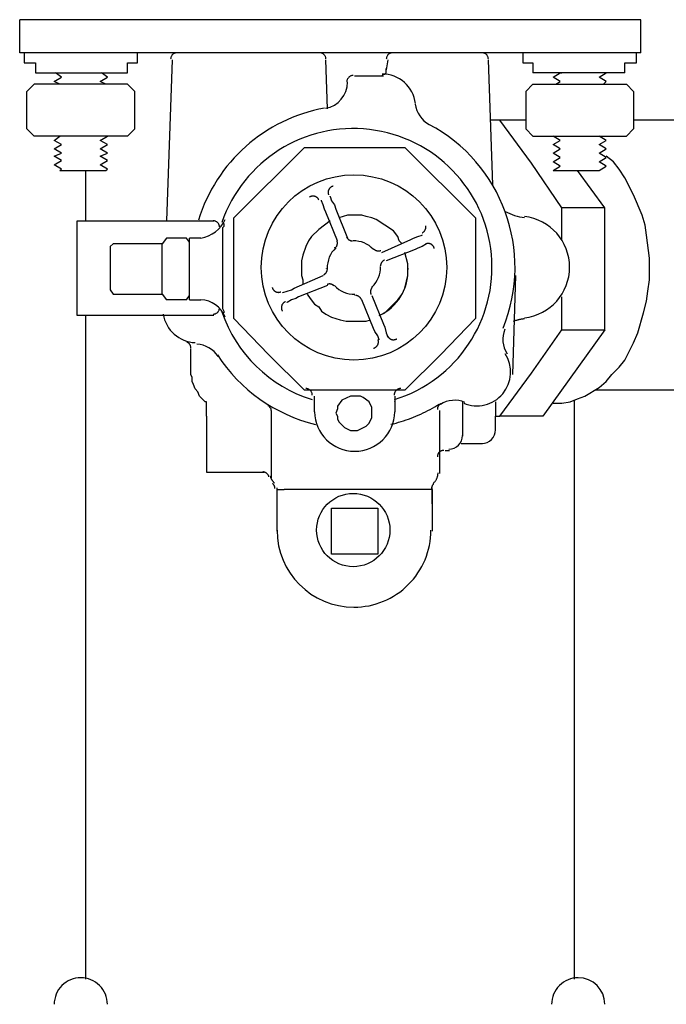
# Model space of a CAD drawing. Extents: x 1152 to 2559, y 156 to 782.
# Tile 27 of 111: x 1531.05 to 1537.06, y 695.35 to 704.51. Entities that reach past the tile are written whole.
import ezdxf

# ---------------------------------------------------------------- set-up
doc = ezdxf.new("R2010")
doc.units = 0
doc.header["$MEASUREMENT"] = 0
doc.layers.add('1', color=1, linetype='CONTINUOUS')

msp = doc.modelspace()

# ---------------------------------------------------------------- linework, layer by layer
at = {"layer": '1', "linetype": 'Continuous'}
for p, q in [((1536.82078, 704.51414), (1531.04842, 704.51414)), ((1531.04842, 704.20682), (1531.04842, 704.51414)), ((1536.82078, 704.20682), (1536.82078, 704.51414)), ((1536.82078, 704.20682), (1531.04842, 704.20682)), ((1531.08847, 704.20684), (1531.08847, 704.1133)), ((1532.14407, 704.1133), (1532.14407, 704.20684)), ((1535.72507, 704.20684), (1535.72507, 704.1133)), ((1536.78066, 704.1133), (1536.78066, 704.20684)), ((1531.08847, 704.1133), (1531.19537, 704.1133)), ((1531.19537, 704.1133), (1531.19537, 704.01977)), ((1532.05053, 704.01977), (1532.05053, 704.1133)), ((1532.05053, 704.1133), (1532.14407, 704.1133)), ((1532.46475, 704.14003), (1532.41131, 702.64349)), ((1533.90784, 703.68572), (1533.89448, 704.14003)), ((1534.46905, 704.14003), (1534.45568, 704.04649)), ((1535.44447, 702.97754), (1535.40438, 704.14003)), ((1535.72507, 704.1133), (1535.8186, 704.1133)), ((1535.8186, 704.1133), (1535.8186, 704.01977)), ((1536.67377, 704.01977), (1536.67377, 704.1133)), ((1536.67377, 704.1133), (1536.78066, 704.1133)), ((1531.19537, 704.01977), (1532.05053, 704.01977)), ((1534.45568, 704.05985), (1534.45568, 704.04649)), ((1536.67377, 704.01977), (1535.8186, 704.01977)), ((1536.07248, 704.01977), (1536.08584, 704.01977)), ((1534.09494, 703.92622), (1534.09494, 703.92956)), ((1534.16175, 703.99303), (1534.42899, 703.99303)), ((1531.18201, 703.91287), (1531.1152, 703.84606)), ((1531.11523, 703.49863), (1531.11523, 703.84604)), ((1531.23546, 703.91287), (1531.18201, 703.91287)), ((1531.62298, 703.91285), (1531.23549, 703.91285)), ((1531.99712, 703.91285), (1531.62298, 703.91285)), ((1532.05053, 703.91287), (1531.99709, 703.91287)), ((1532.11734, 703.84606), (1532.05053, 703.91287)), ((1532.11737, 703.49863), (1532.11737, 703.84604)), ((1535.8186, 703.91287), (1535.75179, 703.84606)), ((1535.75182, 703.84604), (1535.75182, 703.49863)), ((1535.8186, 703.91287), (1535.87205, 703.91287)), ((1535.87208, 703.91285), (1536.24622, 703.91285)), ((1536.24622, 703.91285), (1536.63371, 703.91285)), ((1536.63368, 703.91287), (1536.68713, 703.91287)), ((1536.75394, 703.84606), (1536.68713, 703.91287)), ((1536.75397, 703.84604), (1536.75397, 703.49863)), ((1535.51128, 703.57882), (1535.43111, 703.57882)), ((1535.75179, 703.57882), (1535.51128, 703.57882)), ((1535.80527, 703.17795), (1535.51131, 703.5788)), ((1538.06343, 703.57882), (1536.75396, 703.57882)), ((1531.1152, 703.49865), (1531.18201, 703.43184)), ((1532.05053, 703.43184), (1532.11734, 703.49865)), ((1535.75179, 703.49865), (1535.8186, 703.43184)), ((1536.68713, 703.43184), (1536.75394, 703.49865)), ((1531.23546, 703.43184), (1531.18201, 703.43184)), ((1531.62298, 703.43182), (1531.23549, 703.43182)), ((1531.99712, 703.43182), (1531.62298, 703.43182)), ((1532.05053, 703.43184), (1531.99709, 703.43184)), ((1535.8186, 703.43184), (1535.87205, 703.43184)), ((1535.87208, 703.43182), (1536.63371, 703.43182)), ((1536.00567, 703.43184), (1536.03239, 703.43184)), ((1536.63368, 703.43184), (1536.68713, 703.43184)), ((1531.42252, 703.11116), (1531.8501, 703.11116)), ((1531.66307, 702.64347), (1531.66307, 703.11116)), ((1536.08587, 702.76373), (1535.80527, 703.17795)), ((1536.00567, 703.11116), (1536.43325, 703.11116)), ((1536.4867, 702.76375), (1536.23282, 703.11116)), ((1533.85443, 702.83054), (1533.85443, 702.83388)), ((1533.86779, 702.79045), (1533.85443, 702.83054)), ((1533.9346, 702.87062), (1533.9346, 702.87396)), ((1533.9346, 702.87062), (1533.94796, 702.83054)), ((1533.94796, 702.83054), (1533.97469, 702.79045)), ((1533.97469, 702.79045), (1533.98805, 702.75036)), ((1533.98805, 702.75036), (1534.09494, 702.48313)), ((1536.08584, 702.46978), (1536.08584, 702.76375)), ((1536.48673, 702.76373), (1536.08587, 702.76373)), ((1536.48673, 701.62796), (1536.48673, 702.76373)), ((1531.5829, 702.64347), (1532.8122, 702.64347)), ((1531.5829, 701.76158), (1531.5829, 702.64347)), ((1532.8122, 702.64347), (1532.85228, 702.64347)), ((1533.03935, 701.73486), (1533.03935, 702.67019)), ((1533.9346, 702.64347), (1533.8277, 702.5633)), ((1535.28416, 702.67019), (1535.28416, 701.73486)), ((1532.41131, 702.48314), (1532.37122, 702.4297)), ((1532.5984, 702.48313), (1532.41134, 702.48313)), ((1532.6251, 702.44306), (1532.59837, 702.48314)), ((1532.73199, 702.48314), (1532.6251, 702.48314)), ((1532.6251, 701.90858), (1532.6251, 702.48314)), ((1534.41563, 702.34951), (1534.68287, 702.46976)), ((1534.68287, 702.46976), (1534.70959, 702.48313)), ((1534.70959, 702.48313), (1534.74968, 702.49649)), ((1534.74968, 702.49649), (1534.78976, 702.50985)), ((1534.78976, 702.50985), (1534.78976, 702.51319)), ((1531.89022, 702.40295), (1531.89022, 702.0021)), ((1532.37122, 701.96203), (1532.37122, 702.4297)), ((1534.78976, 702.40295), (1534.74968, 702.38959)), ((1534.82985, 702.42968), (1534.78976, 702.40295)), ((1534.82985, 702.42968), (1534.82985, 702.43302)), ((1534.65611, 702.20254), (1534.65611, 702.18918)), ((1533.60055, 702.01546), (1533.86779, 702.13571)), ((1535.63157, 701.21374), (1535.65829, 702.13571)), ((1531.89019, 702.00211), (1531.91691, 701.96203)), ((1533.53374, 701.98873), (1533.57383, 702.0021)), ((1533.57383, 702.0021), (1533.60055, 702.01546)), ((1533.90788, 702.04218), (1533.64064, 701.93529)), ((1532.5984, 701.90856), (1532.41134, 701.90856)), ((1532.59837, 701.90858), (1532.6251, 701.94867)), ((1532.6251, 701.90858), (1532.73199, 701.90858)), ((1533.49366, 701.97537), (1533.53374, 701.98873)), ((1533.49366, 701.97537), (1533.49366, 701.97871)), ((1533.57383, 701.90856), (1533.53374, 701.88184)), ((1533.61391, 701.92192), (1533.57383, 701.90856)), ((1533.64064, 701.93529), (1533.61391, 701.92192)), ((1534.33546, 701.64132), (1534.22856, 701.90856)), ((1534.3221, 701.94865), (1534.42899, 701.68141)), ((1536.08584, 701.62798), (1536.08584, 701.9353)), ((1533.53371, 701.88186), (1533.53371, 701.8852)), ((1533.53374, 701.88184), (1533.53374, 701.88518)), ((1531.82341, 701.76158), (1531.5829, 701.76158)), ((1531.66307, 695.58837), (1531.66307, 701.76158)), ((1531.91691, 701.7616), (1531.82338, 701.7616)), ((1532.82556, 701.76158), (1531.91695, 701.76158)), ((1532.85228, 701.76158), (1532.82556, 701.76158)), ((1534.34882, 701.6146), (1534.33546, 701.64132)), ((1534.42899, 701.68141), (1534.44235, 701.65468)), ((1534.44235, 701.65468), (1534.45572, 701.60124)), ((1534.37554, 701.57451), (1534.34882, 701.6146)), ((1534.38891, 701.53443), (1534.37554, 701.57451)), ((1534.38891, 701.53443), (1534.38891, 701.53777)), ((1534.45572, 701.60124), (1534.46908, 701.56115)), ((1534.46908, 701.56115), (1534.46908, 701.56449)), ((1532.63849, 701.21374), (1532.63849, 701.45426)), ((1533.78762, 700.86634), (1533.78762, 701.01331)), ((1534.53589, 701.01331), (1534.53589, 700.86634)), ((1538.06343, 701.06678), (1536.39319, 701.06678)), ((1532.78547, 700.82625), (1532.78547, 700.95987)), ((1534.53586, 700.95988), (1534.53586, 700.96322)), ((1535.16387, 700.95988), (1535.16387, 700.6392)), ((1535.47119, 700.95988), (1535.47119, 700.82626)), ((1536.00567, 700.94652), (1536.01903, 700.94652)), ((1536.20613, 695.58837), (1536.20613, 700.97323)), ((1532.78544, 700.82626), (1532.78544, 700.30515)), ((1533.38673, 700.82626), (1533.38673, 700.2517)), ((1533.38676, 700.8797), (1533.38676, 700.82625)), ((1534.95008, 700.87971), (1534.95008, 700.29179)), ((1535.47119, 700.69264), (1535.47119, 700.82626)), ((1535.47119, 700.82626), (1535.51128, 700.82626)), ((1535.15051, 700.57239), (1535.35093, 700.57239)), ((1535.00352, 700.50558), (1535.04361, 700.50558)), ((1532.78544, 700.30515), (1533.31992, 700.30515)), ((1533.44021, 700.14479), (1533.44021, 700.15815)), ((1533.44021, 700.14479), (1533.50702, 700.14479)), ((1533.44021, 699.7573), (1533.44021, 700.14479)), ((1534.8833, 700.14479), (1533.50702, 700.14479)), ((1534.8833, 700.01117), (1534.8833, 700.15815)), ((1534.8833, 700.14479), (1534.8833, 699.7573)), ((1534.37554, 699.5435), (1533.94796, 699.5435))]:
    msp.add_line(p, q, dxfattribs=at)
for points in [[(1532.51155, 704.20682), (1532.50674, 704.20663), (1532.50203, 704.20607), (1532.49744, 704.20515), (1532.49297, 704.20389), (1532.48866, 704.2023), (1532.4845, 704.2004), (1532.48052, 704.1982), (1532.47673, 704.19572), (1532.47315, 704.19296), (1532.46978, 704.18994), (1532.46665, 704.18669), (1532.46377, 704.1832), (1532.46115, 704.1795), (1532.45882, 704.1756), (1532.45677, 704.17152), (1532.45503, 704.16726), (1532.45362, 704.16284), (1532.45254, 704.15828), (1532.45182, 704.15359), (1532.45146, 704.14879)], [(1533.89449, 704.14879), (1533.89413, 704.15359), (1533.8934, 704.15828), (1533.89232, 704.16284), (1533.89091, 704.16726), (1533.88917, 704.17152), (1533.88712, 704.1756), (1533.88478, 704.1795), (1533.88217, 704.1832), (1533.87929, 704.18669), (1533.87616, 704.18995), (1533.87279, 704.19296), (1533.86921, 704.19572), (1533.86542, 704.19821), (1533.86144, 704.20041), (1533.85728, 704.20231), (1533.85297, 704.2039), (1533.8485, 704.20515), (1533.84391, 704.20607), (1533.8392, 704.20663), (1533.83438, 704.20682)], [(1534.51584, 704.20682), (1534.51103, 704.20663), (1534.50632, 704.20607), (1534.50173, 704.20515), (1534.49727, 704.20389), (1534.49295, 704.2023), (1534.48879, 704.2004), (1534.48481, 704.1982), (1534.48102, 704.19572), (1534.47744, 704.19296), (1534.47407, 704.18994), (1534.47094, 704.18669), (1534.46806, 704.1832), (1534.46545, 704.1795), (1534.46311, 704.1756), (1534.46106, 704.17152), (1534.45933, 704.16726), (1534.45791, 704.16284), (1534.45684, 704.15828), (1534.45611, 704.15359), (1534.45575, 704.14879)], [(1535.40439, 704.14879), (1535.40403, 704.15359), (1535.4033, 704.15828), (1535.40222, 704.16284), (1535.40081, 704.16726), (1535.39907, 704.17152), (1535.39702, 704.1756), (1535.39468, 704.1795), (1535.39207, 704.1832), (1535.38919, 704.18669), (1535.38606, 704.18995), (1535.38269, 704.19296), (1535.37911, 704.19572), (1535.37532, 704.19821), (1535.37134, 704.20041), (1535.36718, 704.20231), (1535.36287, 704.2039), (1535.3584, 704.20515), (1535.35381, 704.20607), (1535.3491, 704.20663), (1535.34428, 704.20682)], [(1531.42252, 703.91287), (1531.36907, 703.9396), (1531.43588, 703.97968), (1531.38244, 704.01977)], [(1531.8501, 703.91287), (1531.79666, 703.9396), (1531.86347, 703.97968), (1531.81002, 704.01977)], [(1534.40227, 703.99303), (1534.41563, 703.99303), (1534.42899, 704.00639), (1534.44235, 704.00639), (1534.45572, 704.01975), (1534.45572, 704.05983)], [(1536.03239, 703.91287), (1536.07248, 703.9396), (1536.00567, 703.97968), (1536.07248, 704.01977)], [(1536.47334, 703.91287), (1536.50006, 703.9396), (1536.43325, 703.97968), (1536.50006, 704.01977)], [(1534.14859, 703.99554), (1534.14365, 703.99534), (1534.13883, 703.99476), (1534.13414, 703.9938), (1534.12958, 703.99248), (1534.12518, 703.99082), (1534.12095, 703.98883), (1534.11691, 703.98653), (1534.11307, 703.98394), (1534.10945, 703.98107), (1534.10607, 703.97793), (1534.10293, 703.97454), (1534.10006, 703.97092), (1534.09747, 703.96709), (1534.09517, 703.96304), (1534.09318, 703.95882), (1534.09152, 703.95442), (1534.0902, 703.94986), (1534.08924, 703.94517), (1534.08866, 703.94035), (1534.08846, 703.93541)], [(1531.42252, 703.11116), (1531.43588, 703.12452), (1531.36907, 703.1646), (1531.43588, 703.20469), (1531.36907, 703.24478), (1531.43588, 703.2715), (1531.36907, 703.31158), (1531.43588, 703.35167), (1531.36907, 703.39176), (1531.42252, 703.43184)], [(1531.8501, 703.11116), (1531.86347, 703.12452), (1531.79666, 703.1646), (1531.86347, 703.20469), (1531.79666, 703.24478), (1531.86347, 703.2715), (1531.79666, 703.31158), (1531.86347, 703.35167), (1531.79666, 703.39176), (1531.86347, 703.43184)], [(1536.00567, 703.11116), (1536.07248, 703.15124), (1536.00567, 703.19133), (1536.07248, 703.23141), (1536.00567, 703.2715), (1536.07248, 703.31158), (1536.00567, 703.35167), (1536.07248, 703.39176), (1536.00567, 703.43184)], [(1536.43325, 703.11116), (1536.50006, 703.15124), (1536.43325, 703.19133), (1536.50006, 703.23141), (1536.43325, 703.2715), (1536.50006, 703.31158), (1536.43325, 703.35167), (1536.50006, 703.39176), (1536.43325, 703.43184)], [(1533.03935, 702.67019), (1533.69408, 703.32493), (1534.62942, 703.32493), (1535.28416, 702.67019)], [(1536.01906, 700.94651), (1536.08587, 700.94651), (1536.16604, 700.95987), (1536.23285, 700.98659), (1536.29966, 701.01331), (1536.43328, 701.09348), (1536.50009, 701.14693), (1536.55354, 701.21374), (1536.62035, 701.28055), (1536.6738, 701.34736), (1536.75397, 701.5077), (1536.79406, 701.60124), (1536.8475, 701.7883), (1536.87423, 701.8952), (1536.88759, 701.98873), (1536.90095, 702.09563), (1536.90095, 702.29606), (1536.87423, 702.50985), (1536.86087, 702.60338), (1536.83414, 702.69692), (1536.75397, 702.88398), (1536.6738, 703.04433), (1536.62035, 703.1245), (1536.5669, 703.19131), (1536.50009, 703.24476)], [(1533.92159, 702.93437), (1533.92045, 702.93206), (1533.9194, 702.9297), (1533.91846, 702.92731), (1533.91763, 702.92489), (1533.9169, 702.92245), (1533.91628, 702.91998), (1533.91576, 702.91749), (1533.91535, 702.91498), (1533.91505, 702.91246), (1533.91485, 702.90993), (1533.91476, 702.9074), (1533.91477, 702.90486), (1533.91489, 702.90232), (1533.91512, 702.89979), (1533.91546, 702.89726), (1533.91591, 702.89475), (1533.91646, 702.89225), (1533.91712, 702.88977), (1533.91789, 702.88731), (1533.91877, 702.88487)], [(1533.96067, 702.96493), (1533.95816, 702.96426), (1533.9557, 702.96349), (1533.95329, 702.96262), (1533.95092, 702.96165), (1533.9486, 702.96058), (1533.94633, 702.95942), (1533.94412, 702.95817), (1533.94196, 702.95682), (1533.93987, 702.95539), (1533.93784, 702.95387), (1533.93587, 702.95226), (1533.93397, 702.95057), (1533.93215, 702.94881), (1533.9304, 702.94696), (1533.92872, 702.94504), (1533.92713, 702.94305), (1533.92561, 702.94098), (1533.92418, 702.93884), (1533.92284, 702.93664), (1533.92159, 702.93437)], [(1533.79235, 702.87037), (1533.78986, 702.87109), (1533.78736, 702.8717), (1533.78484, 702.8722), (1533.78231, 702.87259), (1533.77977, 702.87287), (1533.77723, 702.87304), (1533.77469, 702.8731), (1533.77215, 702.87306), (1533.76961, 702.87291), (1533.76709, 702.87265), (1533.76458, 702.87229), (1533.76208, 702.87182), (1533.7596, 702.87124), (1533.75715, 702.87056), (1533.75473, 702.86978), (1533.75233, 702.86889), (1533.74997, 702.8679), (1533.74764, 702.8668), (1533.74536, 702.86561), (1533.74312, 702.86431)], [(1533.82939, 702.8374), (1533.82829, 702.83974), (1533.82709, 702.84202), (1533.8258, 702.84425), (1533.82442, 702.8464), (1533.82296, 702.8485), (1533.82141, 702.85052), (1533.81978, 702.85247), (1533.81807, 702.85435), (1533.81629, 702.85616), (1533.81443, 702.85788), (1533.8125, 702.85953), (1533.8105, 702.86109), (1533.80843, 702.86257), (1533.80631, 702.86397), (1533.80412, 702.86527), (1533.80187, 702.86648), (1533.79957, 702.8676), (1533.79721, 702.86863), (1533.7948, 702.86955), (1533.79235, 702.87037)], [(1534.00141, 702.4564), (1533.89451, 702.72364), (1533.88115, 702.75036), (1533.86779, 702.79045)], [(1532.90566, 702.58638), (1532.90524, 702.59112), (1532.90445, 702.59575), (1532.90333, 702.60025), (1532.90187, 702.6046), (1532.9001, 702.6088), (1532.89803, 702.61282), (1532.89567, 702.61666), (1532.89304, 702.6203), (1532.89016, 702.62372), (1532.88703, 702.62692), (1532.88367, 702.62988), (1532.8801, 702.63259), (1532.87634, 702.63503), (1532.87238, 702.63719), (1532.86826, 702.63905), (1532.86398, 702.64061), (1532.85956, 702.64184), (1532.85502, 702.64274), (1532.85036, 702.64329), (1532.8456, 702.64348)], [(1534.17511, 702.69692), (1534.09494, 702.69692), (1534.01477, 702.67019)], [(1534.6027, 702.42968), (1534.57597, 702.4564), (1534.56261, 702.49649), (1534.52252, 702.54994), (1534.36218, 702.65683), (1534.3221, 702.67019), (1534.26865, 702.68355), (1534.22856, 702.69692), (1534.17511, 702.69692)], [(1532.94582, 702.61674), (1532.94582, 702.59002), (1532.93245, 702.57666), (1532.93245, 701.82839), (1532.94582, 701.80167), (1532.94582, 701.7883)], [(1533.8277, 702.5633), (1533.76089, 702.49649), (1533.73417, 702.4564), (1533.70745, 702.40295), (1533.68072, 702.32278), (1533.66736, 702.26933), (1533.66736, 702.22925)], [(1534.7877, 702.53086), (1534.79142, 702.53267), (1534.79496, 702.5347), (1534.79833, 702.53695), (1534.80152, 702.5394), (1534.80451, 702.54205), (1534.80731, 702.54487), (1534.80991, 702.54786), (1534.8123, 702.551), (1534.81447, 702.55429), (1534.81642, 702.55771), (1534.81815, 702.56126), (1534.81964, 702.56491), (1534.82089, 702.56865), (1534.8219, 702.57248), (1534.82265, 702.57639), (1534.82314, 702.58035), (1534.82337, 702.58436), (1534.82333, 702.58841), (1534.82301, 702.59249), (1534.82241, 702.59658)], [(1533.98412, 702.39417), (1533.98657, 702.39681), (1533.98885, 702.39957), (1533.99094, 702.40245), (1533.99284, 702.40542), (1533.99456, 702.40848), (1533.9961, 702.41163), (1533.99744, 702.41485), (1533.99859, 702.41814), (1533.99955, 702.42148), (1534.00031, 702.42487), (1534.00088, 702.42829), (1534.00124, 702.43175), (1534.00141, 702.43523), (1534.00138, 702.43872), (1534.00114, 702.44221), (1534.00069, 702.44569), (1534.00004, 702.44916), (1533.99918, 702.45261), (1533.99811, 702.45602), (1533.99683, 702.45939)], [(1534.08616, 702.49351), (1534.08764, 702.49022), (1534.0893, 702.48705), (1534.09114, 702.48401), (1534.09313, 702.48109), (1534.09529, 702.47832), (1534.09759, 702.47568), (1534.10003, 702.47319), (1534.10261, 702.47085), (1534.10532, 702.46867), (1534.10814, 702.46665), (1534.11108, 702.46479), (1534.11412, 702.46311), (1534.11726, 702.4616), (1534.12049, 702.46028), (1534.1238, 702.45914), (1534.12718, 702.45819), (1534.13063, 702.45743), (1534.13414, 702.45688), (1534.1377, 702.45654), (1534.1413, 702.45641)], [(1534.13483, 702.45887), (1534.13496, 702.45886), (1534.13509, 702.45886), (1534.13522, 702.45886), (1534.13534, 702.45886), (1534.13547, 702.45886), (1534.1356, 702.45886), (1534.13573, 702.45886), (1534.13585, 702.45887), (1534.13598, 702.45887), (1534.13611, 702.45887), (1534.13623, 702.45887), (1534.13636, 702.45887), (1534.13649, 702.45888), (1534.13661, 702.45888), (1534.13674, 702.45888), (1534.13687, 702.45889), (1534.13699, 702.45889), (1534.13712, 702.45889), (1534.13725, 702.4589), (1534.13737, 702.4589)], [(1532.37122, 702.4297), (1531.91691, 702.4297), (1531.89019, 702.40297)], [(1533.9758, 702.39485), (1533.9759, 702.39493), (1533.97599, 702.39502), (1533.97609, 702.39511), (1533.97618, 702.39519), (1533.97627, 702.39528), (1533.97637, 702.39537), (1533.97646, 702.39546), (1533.97655, 702.39555), (1533.97664, 702.39563), (1533.97673, 702.39572), (1533.97683, 702.39581), (1533.97692, 702.3959), (1533.97701, 702.39599), (1533.9771, 702.39608), (1533.97719, 702.39617), (1533.97728, 702.39626), (1533.97737, 702.39635), (1533.97746, 702.39644), (1533.97755, 702.39654), (1533.97764, 702.39663)], [(1534.33178, 702.38444), (1534.33186, 702.38434), (1534.33195, 702.38425), (1534.33204, 702.38416), (1534.33213, 702.38406), (1534.33221, 702.38397), (1534.3323, 702.38388), (1534.33239, 702.38379), (1534.33248, 702.3837), (1534.33257, 702.3836), (1534.33266, 702.38351), (1534.33275, 702.38342), (1534.33284, 702.38333), (1534.33292, 702.38324), (1534.33301, 702.38315), (1534.3331, 702.38306), (1534.33319, 702.38297), (1534.33328, 702.38288), (1534.33338, 702.38279), (1534.33347, 702.3827), (1534.33356, 702.38261)], [(1534.34002, 702.38016), (1534.34267, 702.3777), (1534.34543, 702.37543), (1534.34831, 702.37334), (1534.35128, 702.37144), (1534.35435, 702.36972), (1534.35749, 702.36819), (1534.36071, 702.36684), (1534.364, 702.36569), (1534.36734, 702.36474), (1534.37073, 702.36398), (1534.37416, 702.36341), (1534.37762, 702.36304), (1534.38109, 702.36288), (1534.38458, 702.36291), (1534.38807, 702.36315), (1534.39156, 702.36359), (1534.39503, 702.36424), (1534.39847, 702.3651), (1534.40188, 702.36617), (1534.40526, 702.36745)], [(1534.74968, 702.38959), (1534.72295, 702.37623), (1534.45572, 702.26933)], [(1534.87132, 702.42528), (1534.869, 702.42643), (1534.86664, 702.42748), (1534.86425, 702.42842), (1534.86183, 702.42925), (1534.85939, 702.42998), (1534.85692, 702.4306), (1534.85443, 702.43112), (1534.85192, 702.43153), (1534.8494, 702.43184), (1534.84687, 702.43204), (1534.84434, 702.43213), (1534.8418, 702.43211), (1534.83926, 702.43199), (1534.83673, 702.43176), (1534.8342, 702.43142), (1534.83169, 702.43098), (1534.82919, 702.43043), (1534.82671, 702.42976), (1534.82424, 702.42899), (1534.82181, 702.42812)], [(1534.90188, 702.38622), (1534.90121, 702.38873), (1534.90044, 702.39118), (1534.89957, 702.3936), (1534.8986, 702.39597), (1534.89753, 702.39829), (1534.89637, 702.40056), (1534.89511, 702.40277), (1534.89377, 702.40492), (1534.89233, 702.40702), (1534.89081, 702.40905), (1534.88921, 702.41101), (1534.88752, 702.41291), (1534.88575, 702.41473), (1534.88391, 702.41648), (1534.88199, 702.41816), (1534.87999, 702.41975), (1534.87792, 702.42127), (1534.87579, 702.42269), (1534.87358, 702.42403), (1534.87132, 702.42528)], [(1534.38891, 701.76158), (1534.44235, 701.7883), (1534.56261, 701.90856), (1534.6027, 701.96201), (1534.62942, 702.01546), (1534.64278, 702.08227), (1534.65614, 702.13571), (1534.65614, 702.24261), (1534.62942, 702.34951)], [(1534.43938, 702.27812), (1534.43609, 702.27664), (1534.43292, 702.27498), (1534.42987, 702.27314), (1534.42696, 702.27115), (1534.42418, 702.269), (1534.42154, 702.26669), (1534.41905, 702.26425), (1534.41671, 702.26167), (1534.41453, 702.25896), (1534.41251, 702.25614), (1534.41066, 702.2532), (1534.40897, 702.25016), (1534.40747, 702.24702), (1534.40614, 702.2438), (1534.405, 702.24049), (1534.40405, 702.23711), (1534.4033, 702.23366), (1534.40275, 702.23015), (1534.40241, 702.22659), (1534.40228, 702.22298)], [(1533.66736, 702.22925), (1533.66736, 702.13571), (1533.68072, 702.09563), (1533.68072, 702.05554)], [(1533.87078, 702.1403), (1533.87407, 702.14178), (1533.87724, 702.14344), (1533.88028, 702.14527), (1533.88319, 702.14727), (1533.88597, 702.14942), (1533.8886, 702.15173), (1533.89109, 702.15417), (1533.89343, 702.15675), (1533.89561, 702.15946), (1533.89764, 702.16228), (1533.89949, 702.16522), (1533.90117, 702.16826), (1533.90268, 702.1714), (1533.90401, 702.17463), (1533.90515, 702.17794), (1533.9061, 702.18132), (1533.90685, 702.18477), (1533.9074, 702.18828), (1533.90774, 702.19184), (1533.90788, 702.19544)], [(1533.90139, 702.19789), (1533.90139, 702.19801), (1533.90139, 702.19814), (1533.90139, 702.19827), (1533.90139, 702.1984), (1533.90139, 702.19853), (1533.90139, 702.19865), (1533.90139, 702.19878), (1533.90139, 702.19891), (1533.90139, 702.19904), (1533.90139, 702.19916), (1533.90138, 702.19929), (1533.90138, 702.19942), (1533.90138, 702.19955), (1533.90138, 702.19967), (1533.90137, 702.1998), (1533.90137, 702.19993), (1533.90136, 702.20005), (1533.90136, 702.20018), (1533.90135, 702.20031), (1533.90135, 702.20044)], [(1534.3958, 702.22542), (1534.3958, 702.22529), (1534.3958, 702.22517), (1534.3958, 702.22504), (1534.3958, 702.22491), (1534.3958, 702.22478), (1534.3958, 702.22466), (1534.3958, 702.22453), (1534.39581, 702.2244), (1534.39581, 702.22428), (1534.39581, 702.22415), (1534.39581, 702.22402), (1534.39582, 702.22389), (1534.39582, 702.22377), (1534.39582, 702.22364), (1534.39582, 702.22351), (1534.39583, 702.22338), (1534.39583, 702.22325), (1534.39583, 702.22313), (1534.39584, 702.223), (1534.39584, 702.22287)], [(1533.39532, 702.02372), (1533.39598, 702.02122), (1533.39675, 702.01876), (1533.39762, 702.01634), (1533.39859, 702.01398), (1533.39966, 702.01166), (1533.40082, 702.00939), (1533.40208, 702.00718), (1533.40342, 702.00502), (1533.40486, 702.00293), (1533.40638, 702.0009), (1533.40798, 701.99893), (1533.40967, 701.99703), (1533.41144, 701.99521), (1533.41328, 701.99346), (1533.4152, 701.99178), (1533.4172, 701.99019), (1533.41926, 701.98867), (1533.4214, 701.98725), (1533.4236, 701.98591), (1533.42587, 701.98466)], [(1533.97011, 702.03826), (1533.96746, 702.04071), (1533.9647, 702.04298), (1533.96183, 702.04507), (1533.95886, 702.04698), (1533.95579, 702.0487), (1533.95264, 702.05023), (1533.94942, 702.05157), (1533.94614, 702.05272), (1533.9428, 702.05368), (1533.93941, 702.05444), (1533.93598, 702.05501), (1533.93253, 702.05538), (1533.92905, 702.05554), (1533.92556, 702.05551), (1533.92207, 702.05527), (1533.91859, 702.05483), (1533.91512, 702.05418), (1533.91167, 702.05332), (1533.90826, 702.05225), (1533.90489, 702.05096)], [(1533.9654, 702.03887), (1533.96531, 702.03896), (1533.96522, 702.03906), (1533.96514, 702.03915), (1533.96505, 702.03924), (1533.96496, 702.03934), (1533.96487, 702.03943), (1533.96478, 702.03952), (1533.9647, 702.03961), (1533.96461, 702.0397), (1533.96452, 702.0398), (1533.96443, 702.03989), (1533.96434, 702.03998), (1533.96425, 702.04007), (1533.96416, 702.04016), (1533.96407, 702.04025), (1533.96398, 702.04034), (1533.96389, 702.04043), (1533.9638, 702.04052), (1533.96371, 702.04061), (1533.96362, 702.0407)], [(1534.32602, 702.02425), (1534.32357, 702.0216), (1534.3213, 702.01884), (1534.31921, 702.01597), (1534.3173, 702.013), (1534.31558, 702.00994), (1534.31405, 702.00679), (1534.31271, 702.00357), (1534.31156, 702.00028), (1534.3106, 701.99694), (1534.30984, 701.99355), (1534.30927, 701.99013), (1534.3089, 701.98667), (1534.30874, 701.98319), (1534.30877, 701.97971), (1534.30901, 701.97621), (1534.30945, 701.97273), (1534.3101, 701.96926), (1534.31096, 701.96581), (1534.31203, 701.9624), (1534.31331, 701.95903)], [(1534.32137, 702.02846), (1534.32128, 702.02838), (1534.32118, 702.02829), (1534.32109, 702.0282), (1534.321, 702.02812), (1534.32091, 702.02803), (1534.32081, 702.02794), (1534.32072, 702.02785), (1534.32063, 702.02777), (1534.32054, 702.02768), (1534.32045, 702.02759), (1534.32036, 702.0275), (1534.32026, 702.02741), (1534.32017, 702.02732), (1534.32008, 702.02723), (1534.31999, 702.02714), (1534.3199, 702.02705), (1534.31981, 702.02696), (1534.31972, 702.02687), (1534.31963, 702.02678), (1534.31954, 702.02669)], [(1531.91691, 701.96203), (1532.37122, 701.96203), (1532.41131, 701.90858)], [(1533.42587, 701.98466), (1533.42819, 701.98351), (1533.43054, 701.98246), (1533.43293, 701.98152), (1533.43535, 701.98069), (1533.4378, 701.97996), (1533.44027, 701.97934), (1533.44276, 701.97882), (1533.44527, 701.97841), (1533.44779, 701.9781), (1533.45031, 701.9779), (1533.45285, 701.97781), (1533.45539, 701.97783), (1533.45792, 701.97795), (1533.46046, 701.97818), (1533.46298, 701.97852), (1533.4655, 701.97896), (1533.468, 701.97952), (1533.47048, 701.98018), (1533.47294, 701.98095), (1533.47537, 701.98183)], [(1533.72081, 701.96201), (1533.74753, 701.92192), (1533.78762, 701.86848)], [(1534.16236, 701.95109), (1534.16223, 701.95109), (1534.1621, 701.95109), (1534.16198, 701.95109), (1534.16185, 701.95109), (1534.16172, 701.95109), (1534.16159, 701.95109), (1534.16146, 701.95109), (1534.16134, 701.95108), (1534.16121, 701.95108), (1534.16108, 701.95108), (1534.16096, 701.95108), (1534.16083, 701.95108), (1534.1607, 701.95107), (1534.16058, 701.95107), (1534.16045, 701.95107), (1534.16032, 701.95106), (1534.1602, 701.95106), (1534.16007, 701.95105), (1534.15994, 701.95105), (1534.15982, 701.95104)], [(1534.22397, 701.91156), (1534.22249, 701.91485), (1534.22083, 701.91802), (1534.219, 701.92106), (1534.217, 701.92397), (1534.21485, 701.92675), (1534.21255, 701.92938), (1534.21011, 701.93187), (1534.20753, 701.93421), (1534.20483, 701.93639), (1534.202, 701.93841), (1534.19907, 701.94027), (1534.19603, 701.94195), (1534.19289, 701.94346), (1534.18967, 701.94479), (1534.18636, 701.94593), (1534.18297, 701.94688), (1534.17953, 701.94763), (1534.17602, 701.94818), (1534.17246, 701.94852), (1534.16885, 701.94865)], [(1532.8456, 701.77494), (1532.85017, 701.77511), (1532.85466, 701.77562), (1532.85905, 701.77645), (1532.86332, 701.7776), (1532.86746, 701.77904), (1532.87146, 701.78078), (1532.87531, 701.78279), (1532.87899, 701.78506), (1532.8825, 701.78759), (1532.88581, 701.79036), (1532.88891, 701.79335), (1532.8918, 701.79657), (1532.89445, 701.79999), (1532.89685, 701.8036), (1532.899, 701.8074), (1532.90088, 701.81137), (1532.90247, 701.81549), (1532.90376, 701.81976), (1532.90475, 701.82416), (1532.9054, 701.82869)], [(1533.48326, 701.85371), (1533.4825, 701.85119), (1533.48185, 701.84866), (1533.48132, 701.84611), (1533.48089, 701.84354), (1533.48058, 701.84097), (1533.48039, 701.83839), (1533.4803, 701.83581), (1533.48032, 701.83324), (1533.48046, 701.83066), (1533.4807, 701.8281), (1533.48106, 701.82555), (1533.48152, 701.82302), (1533.48209, 701.8205), (1533.48277, 701.81801), (1533.48356, 701.81555), (1533.48445, 701.81312), (1533.48546, 701.81072), (1533.48656, 701.80836), (1533.48778, 701.80604), (1533.4891, 701.80377)], [(1533.5174, 701.89062), (1533.515, 701.88956), (1533.51265, 701.8884), (1533.51036, 701.88715), (1533.50814, 701.8858), (1533.50599, 701.88436), (1533.5039, 701.88284), (1533.50188, 701.88123), (1533.49994, 701.87953), (1533.49808, 701.87776), (1533.49629, 701.8759), (1533.49458, 701.87398), (1533.49296, 701.87198), (1533.49142, 701.86991), (1533.48997, 701.86777), (1533.48861, 701.86557), (1533.48734, 701.86331), (1533.48617, 701.86099), (1533.4851, 701.85862), (1533.48413, 701.85619), (1533.48326, 701.85371)], [(1533.78762, 701.86848), (1533.8277, 701.84175), (1533.85443, 701.80167), (1533.89451, 701.77494), (1533.94796, 701.74822), (1534.02813, 701.72149), (1534.08158, 701.70813), (1534.26865, 701.70813), (1534.30873, 701.72149)], [(1534.62942, 701.06676), (1533.69408, 701.06676), (1533.36004, 701.40081), (1533.03935, 701.73486)], [(1535.28416, 701.73486), (1534.96347, 701.40081), (1534.62942, 701.06676)], [(1535.74071, 701.73151), (1535.73536, 701.73086), (1535.73003, 701.73015), (1535.7247, 701.72938), (1535.71939, 701.72856), (1535.71409, 701.72768), (1535.70879, 701.72675), (1535.70351, 701.72575), (1535.69824, 701.72471), (1535.69298, 701.7236), (1535.68773, 701.72244), (1535.6825, 701.72122), (1535.67728, 701.71995), (1535.67208, 701.71862), (1535.66688, 701.71724), (1535.66171, 701.7158), (1535.65654, 701.7143), (1535.6514, 701.71275), (1535.64627, 701.71114), (1535.64115, 701.70948), (1535.63606, 701.70776)], [(1534.37559, 701.48893), (1534.37674, 701.49124), (1534.37778, 701.4936), (1534.37872, 701.49599), (1534.37956, 701.49841), (1534.38029, 701.50085), (1534.38091, 701.50333), (1534.38143, 701.50582), (1534.38184, 701.50832), (1534.38214, 701.51084), (1534.38234, 701.51337), (1534.38243, 701.51591), (1534.38242, 701.51844), (1534.3823, 701.52098), (1534.38207, 701.52352), (1534.38173, 701.52604), (1534.38128, 701.52855), (1534.38073, 701.53105), (1534.38006, 701.53354), (1534.37929, 701.53599), (1534.37841, 701.53843)], [(1534.46779, 701.57255), (1534.46889, 701.5702), (1534.47009, 701.56792), (1534.47137, 701.5657), (1534.47275, 701.56354), (1534.47422, 701.56145), (1534.47576, 701.55943), (1534.47739, 701.55747), (1534.4791, 701.55559), (1534.48089, 701.55379), (1534.48275, 701.55206), (1534.48468, 701.55042), (1534.48668, 701.54885), (1534.48874, 701.54737), (1534.49087, 701.54598), (1534.49306, 701.54467), (1534.49531, 701.54346), (1534.49761, 701.54234), (1534.49997, 701.54132), (1534.50237, 701.54039), (1534.50483, 701.53957)], [(1534.50483, 701.53957), (1534.50731, 701.53885), (1534.50982, 701.53824), (1534.51234, 701.53775), (1534.51487, 701.53736), (1534.51741, 701.53708), (1534.51995, 701.53691), (1534.52249, 701.53684), (1534.52503, 701.53688), (1534.52756, 701.53703), (1534.53009, 701.53729), (1534.5326, 701.53765), (1534.53509, 701.53812), (1534.53757, 701.5387), (1534.54002, 701.53938), (1534.54244, 701.54016), (1534.54484, 701.54105), (1534.5472, 701.54204), (1534.54952, 701.54313), (1534.55181, 701.54433), (1534.55405, 701.54563)], [(1532.63849, 701.46094), (1532.63837, 701.4647), (1532.63803, 701.46842), (1532.63745, 701.47207), (1532.63666, 701.47566), (1532.63566, 701.47918), (1532.63445, 701.48261), (1532.63304, 701.48596), (1532.63143, 701.4892), (1532.62964, 701.49234), (1532.62766, 701.49536), (1532.6255, 701.49826), (1532.62318, 701.50103), (1532.62068, 701.50366), (1532.61803, 701.50613), (1532.61523, 701.50845), (1532.61227, 701.51061), (1532.60918, 701.51258), (1532.60595, 701.51438), (1532.60258, 701.51599), (1532.5991, 701.51739)], [(1534.33652, 701.45837), (1534.33902, 701.45904), (1534.34148, 701.45981), (1534.3439, 701.46068), (1534.34627, 701.46165), (1534.34859, 701.46272), (1534.35086, 701.46388), (1534.35307, 701.46514), (1534.35523, 701.46648), (1534.35732, 701.46792), (1534.35936, 701.46944), (1534.36132, 701.47104), (1534.36322, 701.47273), (1534.36504, 701.47449), (1534.36679, 701.47634), (1534.36847, 701.47826), (1534.37006, 701.48025), (1534.37157, 701.48232), (1534.373, 701.48446), (1534.37434, 701.48666), (1534.37559, 701.48893)], [(1532.78547, 700.95987), (1532.77211, 700.95987), (1532.71866, 701.01331), (1532.7053, 701.0534), (1532.67858, 701.08012), (1532.66521, 701.12021), (1532.65185, 701.14693), (1532.65185, 701.18702), (1532.63849, 701.21374)], [(1533.76776, 701.02239), (1533.76756, 701.02732), (1533.76697, 701.03214), (1533.76601, 701.03684), (1533.76469, 701.04139), (1533.76303, 701.04579), (1533.76104, 701.05002), (1533.75875, 701.05406), (1533.75615, 701.0579), (1533.75328, 701.06152), (1533.75014, 701.0649), (1533.74675, 701.06804), (1533.74313, 701.07091), (1533.73929, 701.07351), (1533.73525, 701.0758), (1533.73102, 701.07779), (1533.72662, 701.07945), (1533.72207, 701.08077), (1533.71737, 701.08173), (1533.71255, 701.08232), (1533.70762, 701.08252)], [(1534.58954, 701.08252), (1534.58461, 701.08232), (1534.57979, 701.08173), (1534.5751, 701.08077), (1534.57054, 701.07945), (1534.56614, 701.07779), (1534.56192, 701.0758), (1534.55788, 701.07351), (1534.55404, 701.07091), (1534.55042, 701.06804), (1534.54703, 701.0649), (1534.54389, 701.06152), (1534.54102, 701.0579), (1534.53843, 701.05406), (1534.53613, 701.05002), (1534.53414, 701.04579), (1534.53248, 701.04139), (1534.53116, 701.03684), (1534.5302, 701.03214), (1534.52961, 701.02732), (1534.52941, 701.02239)], [(1533.38676, 700.8797), (1533.38676, 700.89306), (1533.3734, 700.90642), (1533.3734, 700.91978), (1533.36004, 700.91978), (1533.36004, 700.93315)], [(1534.4992, 700.74991), (1534.52295, 700.75581), (1534.54659, 700.7621), (1534.57011, 700.76876), (1534.59351, 700.7758), (1534.61678, 700.78322), (1534.63992, 700.79102), (1534.66292, 700.79918), (1534.68579, 700.80772), (1534.70851, 700.81662), (1534.73108, 700.8259), (1534.7535, 700.83553), (1534.77576, 700.84553), (1534.79786, 700.8559), (1534.81979, 700.86662), (1534.84155, 700.8777), (1534.86313, 700.88913), (1534.88453, 700.90092), (1534.90575, 700.91306), (1534.92678, 700.92556), (1534.94761, 700.9384)], [(1534.96271, 700.94213), (1534.95978, 700.9405), (1534.95696, 700.93873), (1534.95426, 700.93681), (1534.95169, 700.93476), (1534.94924, 700.93259), (1534.94692, 700.93029), (1534.94474, 700.92787), (1534.94269, 700.92534), (1534.94079, 700.92271), (1534.93903, 700.91999), (1534.93743, 700.91717), (1534.93597, 700.91427), (1534.93467, 700.91129), (1534.93353, 700.90823), (1534.93256, 700.90512), (1534.93176, 700.90194), (1534.93112, 700.89871), (1534.93067, 700.89543), (1534.93039, 700.89211), (1534.9303, 700.88876)], [(1534.99041, 700.50793), (1534.98548, 700.50773), (1534.98066, 700.50715), (1534.97597, 700.50618), (1534.97142, 700.50487), (1534.96702, 700.50321), (1534.96279, 700.50122), (1534.95875, 700.49892), (1534.95491, 700.49633), (1534.95129, 700.49346), (1534.94791, 700.49032), (1534.94477, 700.48694), (1534.9419, 700.48332), (1534.93931, 700.47948), (1534.93701, 700.47544), (1534.93502, 700.47121), (1534.93336, 700.46681), (1534.93205, 700.46225), (1534.93109, 700.45756), (1534.9305, 700.45274), (1534.9303, 700.4478)], [(1533.36497, 700.2624), (1533.36381, 700.26632), (1533.36241, 700.27012), (1533.36078, 700.27377), (1533.35891, 700.27729), (1533.35684, 700.28065), (1533.35455, 700.28385), (1533.35207, 700.28689), (1533.34941, 700.28975), (1533.34657, 700.29242), (1533.34357, 700.29491), (1533.34041, 700.29719), (1533.33711, 700.29927), (1533.33367, 700.30113), (1533.33012, 700.30277), (1533.32644, 700.30418), (1533.32267, 700.30536), (1533.3188, 700.30628), (1533.31485, 700.30695), (1533.31083, 700.30736), (1533.30674, 700.3075)], [(1533.37743, 700.26671), (1533.37842, 700.26308), (1533.37952, 700.2595), (1533.38072, 700.25595), (1533.38203, 700.25245), (1533.38343, 700.24899), (1533.38493, 700.24558), (1533.38653, 700.24221), (1533.38823, 700.2389), (1533.39003, 700.23564), (1533.39191, 700.23243), (1533.3939, 700.22928), (1533.39597, 700.22619), (1533.39813, 700.22316), (1533.40039, 700.22019), (1533.40273, 700.21729), (1533.40516, 700.21446), (1533.40767, 700.21169), (1533.41027, 700.209), (1533.41295, 700.20638), (1533.41571, 700.20383)], [(1534.89443, 700.20384), (1534.89838, 700.20752), (1534.90216, 700.21136), (1534.90576, 700.21534), (1534.90918, 700.21945), (1534.91241, 700.2237), (1534.91545, 700.22806), (1534.9183, 700.23254), (1534.92096, 700.23713), (1534.92343, 700.24183), (1534.92569, 700.24662), (1534.92775, 700.2515), (1534.92961, 700.25647), (1534.93126, 700.26151), (1534.9327, 700.26663), (1534.93392, 700.27181), (1534.93493, 700.27704), (1534.93572, 700.28233), (1534.93629, 700.28767), (1534.93663, 700.29304), (1534.93675, 700.29845)], [(1533.42033, 700.15382), (1533.42027, 700.15639), (1533.42011, 700.15893), (1533.41984, 700.16146), (1533.41947, 700.16397), (1533.41899, 700.16645), (1533.41841, 700.1689), (1533.41772, 700.17132), (1533.41694, 700.17371), (1533.41606, 700.17607), (1533.41508, 700.17838), (1533.41401, 700.18065), (1533.41284, 700.18287), (1533.41158, 700.18505), (1533.41023, 700.18717), (1533.40879, 700.18924), (1533.40726, 700.19125), (1533.40564, 700.1932), (1533.40394, 700.19508), (1533.40215, 700.1969), (1533.40028, 700.19865)], [(1534.89688, 700.19865), (1534.89501, 700.1969), (1534.89322, 700.19508), (1534.89152, 700.1932), (1534.8899, 700.19125), (1534.88837, 700.18924), (1534.88693, 700.18717), (1534.88558, 700.18505), (1534.88432, 700.18287), (1534.88315, 700.18065), (1534.88208, 700.17838), (1534.8811, 700.17606), (1534.88023, 700.17371), (1534.87945, 700.17132), (1534.87877, 700.1689), (1534.87819, 700.16645), (1534.87771, 700.16397), (1534.87734, 700.16146), (1534.87707, 700.15894), (1534.87691, 700.15639), (1534.87685, 700.15383)], [(1533.94796, 699.5435), (1533.94796, 699.97109), (1534.37554, 699.97109), (1534.37554, 699.5435)]]:
    msp.add_lwpolyline(points, dxfattribs=at)
for points in [[(1536.08587, 701.62796), (1536.48673, 701.62796), (1535.91217, 700.82625), (1535.51131, 700.82625), (1535.80527, 701.2271)], [(1533.98805, 700.85297), (1534.00141, 700.82625), (1534.00141, 700.79953), (1534.01477, 700.7728), (1534.06822, 700.71936), (1534.12167, 700.69263), (1534.18848, 700.69263), (1534.26865, 700.73272), (1534.29537, 700.75944), (1534.3221, 700.81289), (1534.3221, 700.90642), (1534.29537, 700.95987), (1534.24192, 700.99995), (1534.2152, 701.01331), (1534.12167, 701.01331), (1534.04149, 700.97323), (1534.00141, 700.91978), (1534.00141, 700.89306)]]:
    msp.add_lwpolyline(points, close=True, dxfattribs=at)
for centre, radius in [((1534.15507, 702.20921), 0.86185), ((1534.14859, 699.76632), 0.34073)]:
    msp.add_circle(centre, radius, dxfattribs=at)
for centre, radius, start, end in [((1534.41583, 703.69488), 0.31397, 7.099119, 90.000872), ((1533.84776, 703.93289), 0.24721, 280.286898, 0.00378), ((1534.1486, 702.21162), 1.50325, 100.280343, 163.038732), ((1534.97013, 703.75917), 0.24736, 187.090392, 242.106031), ((1534.14859, 702.21165), 1.28949, 83.238019, 161.226939), ((1534.14862, 702.21168), 1.28946, 5.248919, 83.239229), ((1534.14859, 702.21166), 1.50332, 337.892746, 62.108724), ((1535.7988, 703.17183), 0.5015, 241.620851, 263.348505), ((1532.68155, 702.78451), 0.30551, 279.508086, 335.302578), ((1535.68527, 702.21164), 0.4744, 0.002394, 83.363251), ((1534.15507, 702.20918), 0.247, 43.021458, 92.041376), ((1534.15505, 702.20922), 0.248, 133.011079, 182.041604), ((1534.1486, 702.21164), 1.28948, 287.261566, 5.250467), ((1534.15506, 702.20921), 0.24721, 313.014199, 2.03588), ((1534.2003, 702.17734), 0.45652, 294.401256, 3.161937), ((1535.68528, 702.21166), 0.47438, 276.639621, 0.000805), ((1534.15509, 702.20921), 0.24785, 223.011394, 272.035049), ((1532.72283, 701.65449), 0.25406, 21.635371, 87.929368), ((1532.69209, 701.82415), 0.31403, 189.085871, 267.903186), ((1534.14861, 702.21168), 1.28956, 198.769948, 252.728246), ((1535.78521, 701.54109), 0.24712, 157.881497, 212.900374), ((1532.68528, 701.24718), 0.24721, 32.893626, 87.907389), ((1534.14853, 702.21157), 1.50328, 212.892491, 256.516746), ((1535.29779, 701.23619), 0.31394, 319.995202, 32.902497), ((1535.29776, 701.23618), 0.31412, 247.095133, 320.000658), ((1535.09041, 700.72604), 0.24736, 67.10471, 122.107735), ((1534.16175, 700.87376), 0.37421, 181.136672, 358.863328), ((1535.03697, 700.64586), 0.1265, 269.997228, 0.002767), ((1535.34429, 700.69931), 0.12708, 269.997202, 0.002918), ((1534.15507, 699.76398), 0.71486, 180.000158, 269.999843), ((1534.15508, 699.76397), 0.71485, 269.999488, 0.000512), ((1531.61628, 695.35456), 0.24731, 90.002787, 180.003271), ((1531.6163, 695.35454), 0.24707, 0.004907, 90.006403), ((1536.23951, 695.35456), 0.24722, 90.002774, 180.003314), ((1536.23952, 695.35453), 0.24716, 0.006821, 90.004521)]:
    msp.add_arc(centre, radius, start, end, dxfattribs=at)

doc.saveas('drawing.dxf')
